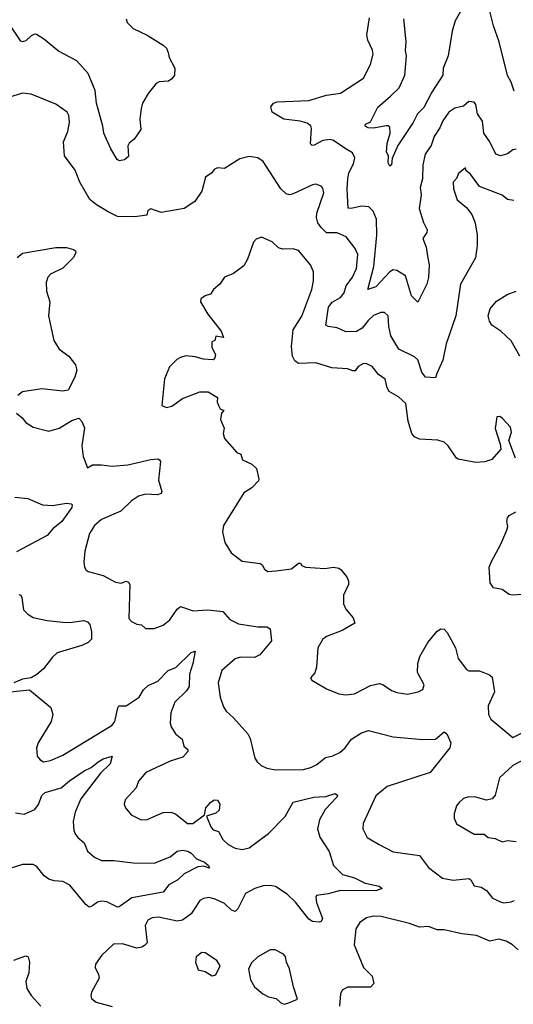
# Model space of a CAD drawing. Extents: x 1954678 to 2060275, y 904822 to 1016299.
# Tile 66 of 256: x 1982039 to 1984848, y 948046 to 953651. Entities that reach past the tile are written whole.
import ezdxf

# ---------------------------------------------------------------- set-up
doc = ezdxf.new("R2010")
doc.units = 0

msp = doc.modelspace()

# ---------------------------------------------------------------- linework, layer by layer
at = {"layer": '0CON20XD'}
for points in [[(1984555, 953710.5), (1984517.8, 953645), (1984500.5, 953585), (1984478.1, 953445), (1984449.1, 953375), (1984447.5, 953335), (1984385, 953237.8), (1984339.5, 953150.5), (1984303.3, 953115), (1984278.5, 953065), (1984190.9, 952935), (1984159.5, 952860.5), (1984155, 952823.8), (1984145, 952816.7), (1984136, 952835), (1984137.5, 952875), (1984127, 952897), (1984130, 952945), (1984147.8, 953005), (1984145, 953038.8), (1984135, 953047.1), (1984125, 953046.9), (1984052.4, 953032.4), (1984022.5, 953035), (1984004.4, 953045), (1984006.7, 953055), (1984035, 953068.8), (1984077.3, 953152.7), (1984148.9, 953215), (1984197.7, 953262.3), (1984230.8, 953335), (1984240, 953445), (1984234.6, 953475), (1984239.1, 953525), (1984224.5, 953655)], [(1984853.2, 953243.2), (1984836, 953295), (1984815, 953332.5), (1984768, 953525), (1984735.9, 953615.9), (1984710.8, 953715)], [(1982645.7, 953655), (1982651.4, 953635), (1982685, 953600), (1982765, 953563.1), (1982855, 953505.6), (1982875, 953488.5), (1982884.6, 953464.6), (1982889.4, 953435), (1982922.5, 953375), (1982920.6, 953335), (1982905.4, 953314.6), (1982885, 953301.4), (1982833.4, 953296.6), (1982815, 953287.5), (1982770.2, 953229.8), (1982738.1, 953175), (1982730, 953145), (1982722.9, 953085), (1982729.4, 953025), (1982690.3, 952969.7), (1982662.9, 952947.1), (1982655, 952932.5), (1982657.9, 952872.1), (1982635, 952852.9), (1982605, 952848), (1982594.5, 952854.5), (1982557.5, 952915), (1982517.8, 953005), (1982513.1, 953045), (1982476, 953175), (1982468.1, 953248.1), (1982428.5, 953345), (1982365, 953416.2), (1982260.6, 953470.6), (1982175, 953541.8), (1982135, 953566.7), (1982122.6, 953567.4), (1982105, 953559.4), (1982075, 953529.4), (1982055, 953524.4), (1982045, 953528.1), (1981975, 953632.5)], [(1984865, 952912.9), (1984845, 952910.6), (1984815, 952887.8), (1984775, 952875.8), (1984748, 952885), (1984713.8, 952955), (1984679.5, 953005), (1984673.1, 953073.1), (1984643.3, 953115), (1984635, 953167.5), (1984625, 953182), (1984595, 953184.3), (1984565, 953158.1), (1984515, 953147.1), (1984481.4, 953125), (1984446.5, 953075), (1984429.6, 953035), (1984398.2, 952985), (1984381.1, 952935), (1984346.5, 952885), (1984333.1, 952825), (1984332, 952745), (1984318.2, 952695), (1984323, 952653), (1984312.1, 952575), (1984337, 952497), (1984357.8, 952455), (1984355, 952438.8), (1984333.5, 952405), (1984351.3, 952355), (1984359.1, 952305), (1984369.5, 952255), (1984366.3, 952183.7), (1984355.5, 952145), (1984305, 952043.3), (1984268.3, 952078.3), (1984235, 952192), (1984185, 952222.5), (1984165, 952225.8), (1984145, 952215.8), (1984065, 952130), (1984020, 952115), (1984054, 952246), (1984071.9, 952425), (1984070, 952515), (1984051, 952561), (1984025, 952585.5), (1983985, 952589.7), (1983925, 952576.5), (1983908.3, 952578.3), (1983902.6, 952685), (1983905.7, 952745), (1983911.8, 952778.2), (1983939.5, 952830.5), (1983946.5, 952865), (1983933.5, 952893.5), (1983891.7, 952918.3), (1983825, 952963.3), (1983805, 952968.5), (1983765, 952962.3), (1983715, 952935.6), (1983702.5, 952935), (1983694.5, 952944.5), (1983700.5, 953030.5), (1983695, 953047.1), (1983675, 953060.9), (1983635, 953072.9), (1983542, 953085), (1983476.2, 953125), (1983468.8, 953155), (1983483.3, 953175), (1983505, 953182.5), (1983685, 953190.3), (1983785, 953221.9), (1983865, 953233.3), (1983995, 953317.5), (1984035.6, 953395), (1984050.6, 953455), (1984047.4, 953477.4), (1984019.4, 953535), (1984014.6, 953564.6), (1984029.1, 953660.9)], [(1984850.7, 952620.7), (1984815, 952627.1), (1984785, 952651.4), (1984655, 952701.2), (1984605, 952771.2), (1984580, 952790), (1984575, 952806.7), (1984536.7, 952775), (1984525, 952746.7), (1984506.2, 952725), (1984507.3, 952687.3), (1984528.8, 952625), (1984582.4, 952582.4), (1984611.2, 952541.2), (1984631.4, 952495), (1984642.5, 952425), (1984643.1, 952365), (1984633.3, 952295), (1984547.8, 952145), (1984520, 951965), (1984466.7, 951805), (1984447.1, 951712.9), (1984412.7, 951637.3), (1984405, 951611.2), (1984347.5, 951615), (1984328.1, 951645), (1984304.3, 951715), (1984285, 951731.9), (1984195.7, 951775.7), (1984151.9, 951851.9), (1984138.8, 951905), (1984135.5, 951965), (1984115, 951984.2), (1984095, 951982.9), (1984053.1, 951966.9), (1984021.7, 951938.3), (1983987.9, 951895), (1983955, 951875.8), (1983895, 951873.3), (1983845, 951896.5), (1983793.6, 951903.6), (1983781.5, 951911.5), (1983796.1, 952013.9), (1983816.8, 952043.3), (1983865, 952069.1), (1983884.6, 952095), (1983897.5, 952135), (1983932.5, 952185), (1983955, 952233.8), (1983963.6, 952313.6), (1983948.7, 952348.7), (1983896.2, 952415), (1983845, 952436.6), (1983785, 952436.5), (1983755, 952467.3), (1983736.1, 952495), (1983728.5, 952525), (1983730.8, 952549.2), (1983769.4, 952665), (1983765, 952692.5), (1983755, 952703.8), (1983725, 952714.2), (1983705, 952711.4), (1983595, 952658.5), (1983575, 952654.4), (1983555, 952658.9), (1983525, 952687.5), (1983425, 952844), (1983395, 952864.2), (1983345, 952871.4), (1983292.1, 952857.9), (1983205, 952803.8), (1983165, 952806.7), (1983145, 952797.5), (1983131.7, 952778.3), (1983095.9, 952754.1), (1983076.5, 952675), (1983035, 952616.2), (1982975, 952575.7), (1982845, 952554), (1982785, 952573.8), (1982767.5, 952565), (1982762.5, 952537.5), (1982695, 952529.2), (1982595, 952530), (1982543, 952557), (1982476.5, 952596.5), (1982437.4, 952627.4), (1982382, 952725), (1982354.1, 952794.1), (1982293.8, 952875), (1982289.2, 952955), (1982312.5, 953015), (1982322, 953065), (1982318.8, 953105), (1982308.8, 953125), (1982245, 953170), (1982105, 953227.5), (1982055, 953232.5), (1981975, 953208)], [(1984860, 951155), (1984823.3, 951255), (1984837.7, 951302.3), (1984831.3, 951331.3), (1984785, 951382.5), (1984771.7, 951391.7), (1984755, 951390), (1984744.1, 951324.1), (1984773.3, 951235), (1984776.7, 951205), (1984725, 951147.5), (1984685, 951134.3), (1984635, 951130.8), (1984535, 951149.2), (1984523.8, 951155), (1984478, 951225), (1984455, 951246), (1984417.7, 951257.7), (1984315, 951262.9), (1984285, 951276), (1984271.4, 951295), (1984249.4, 951365), (1984235.8, 951465), (1984195, 951502.9), (1984142.5, 951535), (1984130.8, 951555), (1984118.8, 951605), (1984080.3, 951630.3), (1984045, 951676), (1984015, 951692), (1983995, 951694), (1983965, 951676.7), (1983947.3, 951652.7), (1983935, 951651.2), (1983905, 951663.8), (1983815, 951669.2), (1983725, 951697.5), (1983625, 951694), (1983605, 951708.8), (1983590.8, 951735), (1983585, 951790), (1983595.8, 951885), (1983645, 951963.8), (1983701.8, 952115), (1983711.1, 952165), (1983710.6, 952215), (1983694.2, 952255), (1983625, 952337.5), (1983595, 952345.7), (1983534.2, 952344.2), (1983512.7, 952352.7), (1983475, 952386.2), (1983415, 952412), (1983385, 952401.2), (1983368.8, 952385), (1983335, 952287.5), (1983315, 952250), (1983255, 952206.7), (1983204.2, 952185.8), (1983177.5, 952145), (1983142.5, 952115), (1983125, 952087.5), (1983095, 952078.8), (1983069.3, 952060.7), (1983068.8, 952045), (1983109.4, 951975), (1983185, 951878), (1983198.3, 951841.7), (1983155, 951850), (1983150, 951825), (1983133, 951817), (1983133.3, 951785), (1983152.5, 951745), (1983150, 951725), (1983140, 951715), (1983085, 951717.5), (1983038.3, 951731.7), (1982985, 951737.5), (1982955, 951727.5), (1982933.6, 951716.4), (1982892.5, 951675), (1982863.9, 951606.1), (1982847.5, 951455), (1982875, 951443.3), (1982905, 951450), (1982966.4, 951493.6), (1983065, 951532.5), (1983111.7, 951531.7), (1983165, 951500), (1983163.3, 951475), (1983170, 951455), (1983180, 951435), (1983200, 951425), (1983188.3, 951411.7), (1983181.2, 951375), (1983203.3, 951325), (1983196.2, 951295), (1983205, 951267.5), (1983275, 951187.5), (1983296.7, 951176.7), (1983307.5, 951145), (1983360.5, 951120.5), (1983386.7, 951095), (1983400, 951035), (1983397.5, 951025), (1983360, 950985), (1983315, 950956.7), (1983199.3, 950770.7), (1983193.3, 950735), (1983206.7, 950675), (1983243.3, 950615), (1983305, 950568.8), (1983407.5, 950555), (1983418, 950548), (1983432.3, 950522.3), (1983450.3, 950510.3), (1983496.6, 950513.4), (1983585, 950523.8), (1983625, 950557.5), (1983636.1, 950556.1), (1983643.9, 950543.9), (1983665, 950533.8), (1983775, 950525.7), (1983825, 950534.2), (1983855, 950528), (1983868.7, 950518.7), (1983902.5, 950475), (1983910.8, 950455), (1983910, 950435), (1983882.5, 950375), (1983880.8, 950325), (1983895.6, 950295.6), (1983935.8, 950245), (1983946, 950215), (1983875, 950173.3), (1983785, 950139.4), (1983764.3, 950125), (1983735.8, 950075), (1983728.8, 949965), (1983718.3, 949931.7), (1983693.3, 949905), (1983701.7, 949891.7), (1983785, 949841.2), (1983855, 949812.5), (1983895, 949806.9), (1983945, 949812.9), (1984035, 949860.8), (1984085, 949871.9), (1984106.3, 949866.3), (1984155, 949832.5), (1984185, 949820.8), (1984245, 949811.2), (1984306.2, 949823.8), (1984333, 949837), (1984340, 949865), (1984303.3, 949935), (1984304, 949985), (1984316, 950025), (1984362.5, 950105), (1984415, 950170), (1984435, 950184), (1984455, 950182), (1984472, 950162), (1984519.4, 950075), (1984534.4, 950015), (1984582, 949952), (1984595, 949944), (1984655, 949943.8), (1984711.7, 949921.7), (1984728.3, 949908.3), (1984740, 949825), (1984705.8, 949745), (1984707.1, 949695), (1984719.3, 949669.3), (1984845, 949564.4), (1984955, 949620)], [(1982025, 952297.5), (1982055, 952321.5), (1982245, 952354.4), (1982305, 952353.3), (1982345, 952342), (1982356, 952335), (1982358.8, 952325), (1982345, 952296.7), (1982285, 952235.6), (1982215, 952202.5), (1982200, 952185), (1982189.4, 952155), (1982192.5, 952105), (1982211.2, 952045), (1982204, 951965), (1982234, 951825), (1982264, 951775), (1982318, 951735), (1982357.5, 951685), (1982364.2, 951655), (1982352.9, 951615), (1982315, 951542.5), (1982285, 951536.2), (1982165, 951549.4), (1982055, 951532), (1982028.3, 951511.7)], [(1984885, 951734.4), (1984835, 951823.3), (1984777.4, 951877.4), (1984725, 951912), (1984711.9, 951935), (1984705.5, 951965), (1984716.9, 952005), (1984751.9, 952048.1), (1984813.6, 952086.4), (1984864.1, 952105.9)], [(1982021.2, 951411.2), (1982053.9, 951383.9), (1982075, 951356.7), (1982115, 951332), (1982205, 951308), (1982264.3, 951325.7), (1982335, 951368.8), (1982375, 951382.5), (1982393.6, 951363.6), (1982407.7, 951327.7), (1982392, 951225), (1982401.2, 951165), (1982425, 951100), (1982454.2, 951115.8), (1982505, 951117.5), (1982565, 951110), (1982655, 951116.2), (1982785, 951146.8), (1982825, 951150.6), (1982835.5, 951145.5), (1982840, 951135), (1982829.4, 951029.4), (1982847.1, 950965), (1982845, 950953.8), (1982823.2, 950946.8), (1982755, 950950.4), (1982715, 950937.8), (1982675, 950911.4), (1982615, 950852.9), (1982503.8, 950805), (1982465, 950772), (1982435.8, 950725), (1982409.2, 950625), (1982403.3, 950565), (1982407.5, 950535), (1982417, 950517), (1982429.3, 950509.3), (1982515, 950486.7), (1982585, 950448.6), (1982617.1, 950442.9), (1982645, 950454.2), (1982658.9, 950448.9), (1982665.6, 950435), (1982661.1, 950241.1), (1982675, 950224), (1982705, 950208.8), (1982732.5, 950205), (1982755.9, 950185.9), (1982805, 950185.8), (1982855, 950204.2), (1982894.2, 950235), (1982934.3, 950295), (1982955, 950310.8), (1983026.4, 950286.4), (1983109.1, 950290.9), (1983195, 950281.9), (1983235, 950235.5), (1983285, 950211.8), (1983395, 950193.5), (1983445, 950194), (1983463.6, 950183.6), (1983471.6, 950115), (1983405, 950034.3), (1983375, 950019.4), (1983295, 950021.4), (1983265, 950011.4), (1983190, 949945), (1983168, 949875), (1983180.8, 949795), (1983198.3, 949738.3), (1983213.6, 949713.6), (1983256.3, 949676.3), (1983338, 949585), (1983349.7, 949559.7), (1983376.8, 949446.8), (1983390.8, 949425), (1983413.8, 949405), (1983445, 949390), (1983495, 949380.6), (1983655, 949382.9), (1983695, 949393.3), (1983729.1, 949410.9), (1983779.7, 949450.3), (1983820.5, 949459.5), (1983861.6, 949478.4), (1983890.6, 949505), (1983927.1, 949555), (1983985, 949591.5), (1984024.1, 949604.1), (1984165, 949567.8), (1984332.2, 949552.2), (1984405, 949554.4), (1984455, 949597.5), (1984470, 949585), (1984492.9, 949535), (1984487.1, 949505), (1984374.3, 949365.7), (1984130, 949285), (1984065, 949233.3), (1983994, 949075), (1983992, 949045), (1984016.7, 948995), (1984085.5, 948955.5), (1984165, 948912.9), (1984313.5, 948893.5), (1984365.8, 948825), (1984445, 948763.3), (1984505, 948751.5), (1984595, 948762.5), (1984606.2, 948755), (1984625, 948720), (1984665, 948713.3), (1984695, 948693.3), (1984729.5, 948649.5), (1984775, 948628.8), (1984794.2, 948624.2), (1984835, 948628.6), (1984855, 948636)], [(1982012.1, 950932.1), (1982085, 950925.8), (1982169.1, 950889.1), (1982225, 950885.7), (1982305, 950898.5), (1982332.5, 950895), (1982338.6, 950888.6), (1982335, 950873.8), (1982279.5, 950795), (1982227.4, 950752.6), (1982195.6, 950715), (1982020.5, 950620.5)], [(1984895, 950378.6), (1984845, 950374), (1984825, 950378.8), (1984785, 950407.5), (1984735, 950416.2), (1984715.6, 950445), (1984711.2, 950535), (1984723, 950567), (1984777.3, 950665), (1984810.6, 950745), (1984817.5, 950765), (1984810.8, 950795), (1984814.2, 950815), (1984825, 950828), (1984861.4, 950848.6)], [(1982035, 950378.1), (1982045, 950374), (1982051.7, 950361.7), (1982061.7, 950291.7), (1982085, 950265.7), (1982115, 950247.8), (1982195, 950230.4), (1982285, 950221.1), (1982325, 950219.6), (1982405, 950230.8), (1982425, 950223.8), (1982438.3, 950208.3), (1982446.9, 950166.9), (1982448, 950125), (1982428.8, 950105), (1982392.4, 950087.6), (1982252.9, 950047.1), (1982225, 950021.9), (1982174.6, 949955.4), (1982137.6, 949922.4), (1982105, 949903.8), (1982055, 949896), (1982005, 949876.2)], [(1981985, 949823.8), (1982095, 949836.2), (1982216.9, 949735), (1982227.8, 949695), (1982219.2, 949655), (1982144.3, 949535), (1982134.3, 949505), (1982138.8, 949458.8), (1982155, 949436.7), (1982175, 949426.2), (1982215, 949434), (1982285, 949464.4), (1982566, 949634), (1982581.1, 949655), (1982596.7, 949733.3), (1982604, 949745), (1982645, 949745.5), (1982719.2, 949795), (1982744.4, 949835.6), (1982770, 949860), (1982825, 949885.6), (1982884.2, 949945.8), (1982926.9, 949963.1), (1983015, 950049.2), (1983037.5, 950055), (1983024.4, 949985), (1983004.6, 949925.4), (1983003.8, 949855), (1982989.1, 949830.9), (1982922.9, 949765), (1982898.7, 949705), (1982895.6, 949645.6), (1982901.4, 949625), (1982925.6, 949585.6), (1982964, 949555), (1982974, 949515), (1982995, 949496.7), (1982995.6, 949484.4), (1982967.5, 949452.5), (1982895, 949429.5), (1982757.5, 949365), (1982715.8, 949315), (1982702.7, 949277.3), (1982639.5, 949210.5), (1982634, 949185), (1982641.2, 949165), (1982673.8, 949125), (1982730, 949095), (1982765, 949098), (1982855, 949136.9), (1982899.7, 949139.7), (1982925, 949130), (1982994.4, 949074.4), (1983025, 949074), (1983090, 949125), (1983098.6, 949165), (1983125, 949193.8), (1983145, 949208.8), (1983165, 949208), (1983177.8, 949185), (1983175, 949150), (1983155, 949134), (1983102.5, 949117.5), (1983126.4, 949056.4), (1983139.3, 949039.3), (1983169.7, 949029.7), (1983195, 948984.2), (1983225.5, 948955.5), (1983265, 948934.5), (1983305, 948927.7), (1983345, 948937.1), (1983455, 949017.9), (1983550.6, 949115), (1983595, 949195.8), (1983713.3, 949225), (1983744, 949226), (1983781.4, 949228.6), (1983835, 949245.8), (1983847.1, 949237.1), (1983843.8, 949225), (1983777.1, 949155), (1983744.5, 949095), (1983733.5, 949045), (1983746.6, 948996.6), (1983799.2, 948915), (1983824, 948835), (1983876.2, 948785), (1983943.8, 948765), (1984004.6, 948734.6), (1984085, 948719.1), (1984101.2, 948705), (1984065, 948691.6), (1983865, 948694), (1983793.8, 948673.8), (1983728.8, 948665), (1983723.5, 948655), (1983728.8, 948625), (1983762.9, 948535), (1983755, 948516.7), (1983745, 948513.3), (1983705, 948516.2), (1983685, 948530), (1983608, 948628), (1983562, 948672), (1983495, 948716.9), (1983465, 948722.5), (1983425, 948720), (1983377.5, 948705), (1983324.2, 948675.8), (1983281.1, 948588.9), (1983265, 948573.8), (1983245, 948581.2), (1983205, 948619.4), (1983151.2, 948645), (1983115, 948653.3), (1983085, 948648.1), (1983064, 948636), (1983015, 948560.8), (1982965, 948524.4), (1982935, 948518.9), (1982828.1, 948541.9), (1982793, 948537), (1982767.5, 948525), (1982752.5, 948495), (1982763.9, 948396.1), (1982750.3, 948379.7), (1982735, 948370), (1982705.9, 948365.9), (1982625, 948389.2), (1982572.4, 948387.6), (1982506, 948325), (1982471.2, 948275), (1982468.8, 948255), (1982488, 948215), (1982490.8, 948195), (1982448, 948115), (1982443.8, 948095), (1982448.3, 948078.3), (1982475, 948058), (1982565, 948032.5)], [(1982015, 949136.5), (1982065, 949128.1), (1982125.8, 949155), (1982146, 949184), (1982165.3, 949234.7), (1982185, 949251.5), (1982275, 949277.3), (1982322.1, 949317.9), (1982406.9, 949375), (1982446.6, 949393.4), (1982485, 949425.5), (1982515, 949442.5), (1982565, 949457.5), (1982554.3, 949415), (1982498.2, 949361.8), (1982386.2, 949215), (1982355, 949138.8), (1982344, 949086), (1982347.1, 949035), (1982355.5, 949015.5), (1982370, 948995), (1982405.5, 948965), (1982425, 948917.8), (1982465, 948882.7), (1982505, 948863.8), (1982575, 948863.6), (1982685, 948850.4), (1982805, 948848.5), (1982895.6, 948885), (1982935, 948916.5), (1982965, 948922.7), (1982995, 948917.6), (1983015.4, 948905.4), (1983045, 948873.1), (1983090.8, 948855), (1983113.3, 948835), (1983119.3, 948820.7), (1983085, 948831.4), (1983052.7, 948827.3), (1982975, 948788.8), (1982938.8, 948755), (1982888.5, 948725), (1982855, 948683.1), (1982677.6, 948652.4), (1982605, 948600.9), (1982595, 948599.2), (1982535, 948629.6), (1982505, 948632.5), (1982482, 948628), (1982454.4, 948605.6), (1982435, 948599.2), (1982415, 948612.9), (1982325, 948724.1), (1982285, 948745.2), (1982235, 948748), (1982205, 948757.8), (1982177.9, 948777.9), (1982135, 948832), (1982115, 948840.8), (1982055, 948842), (1981896.9, 948793.1)], [(1984945, 949457.5), (1984845, 949405.8), (1984770, 949335), (1984743.9, 949236.1), (1984726.7, 949215), (1984695, 949208), (1984635, 949224.2), (1984595, 949226.9), (1984565, 949217.1), (1984540, 949195), (1984524.2, 949175), (1984510.5, 949129.5), (1984511.2, 949105), (1984525, 949072.5), (1984624.5, 949014.5), (1984682.5, 949015), (1984705, 948994.3), (1984745, 948990), (1984785, 948971.2), (1984815, 948978.8), (1984865, 948972)], [(1984875, 948355.8), (1984842.9, 948385), (1984806.9, 948405), (1984765, 948416.4), (1984715, 948404.4), (1984637.7, 948437.7), (1984555, 948446.7), (1984455, 948470), (1984415, 948470), (1984365, 948489.1), (1984315, 948484.5), (1984256.7, 948505), (1984095.4, 948545.4), (1984052.4, 948547.6), (1984012.1, 948537.9), (1983975, 948511.2), (1983952.5, 948475), (1983942.9, 948385), (1983996.2, 948255), (1984044.5, 948205), (1984054.4, 948165), (1984035, 948144), (1983905, 948143.5), (1983874.2, 948125.8), (1983863.8, 948105), (1983858.6, 948035)], [(1982005, 948297.1), (1982075, 948321.4), (1982087.5, 948315), (1982095.8, 948285), (1982090.8, 948225), (1982073.3, 948175), (1982079.4, 948135), (1982104.4, 948095), (1982160, 948035)], [(1983135, 948207.5), (1983155, 948213.3), (1983180, 948265), (1983160, 948295), (1983095, 948338.8), (1983075, 948340), (1983043.3, 948315), (1983040, 948285), (1983055, 948242.5), (1983095, 948233.3), (1983135, 948207.5)], [(1983545, 948046.7), (1983565, 948051.2), (1983620, 948075), (1983596.7, 948145), (1983575, 948246.7), (1983556.9, 948285), (1983552, 948315), (1983541.2, 948331.2), (1983492.5, 948355), (1983465, 948355.6), (1983393.8, 948315), (1983358.6, 948281.4), (1983340.8, 948245), (1983352, 948185), (1983376.2, 948145), (1983422.5, 948105), (1983455, 948088.8), (1983499.5, 948079.5), (1983525, 948053.3), (1983545, 948046.7)]]:
    msp.add_lwpolyline(points, dxfattribs=at)

doc.saveas('drawing.dxf')
